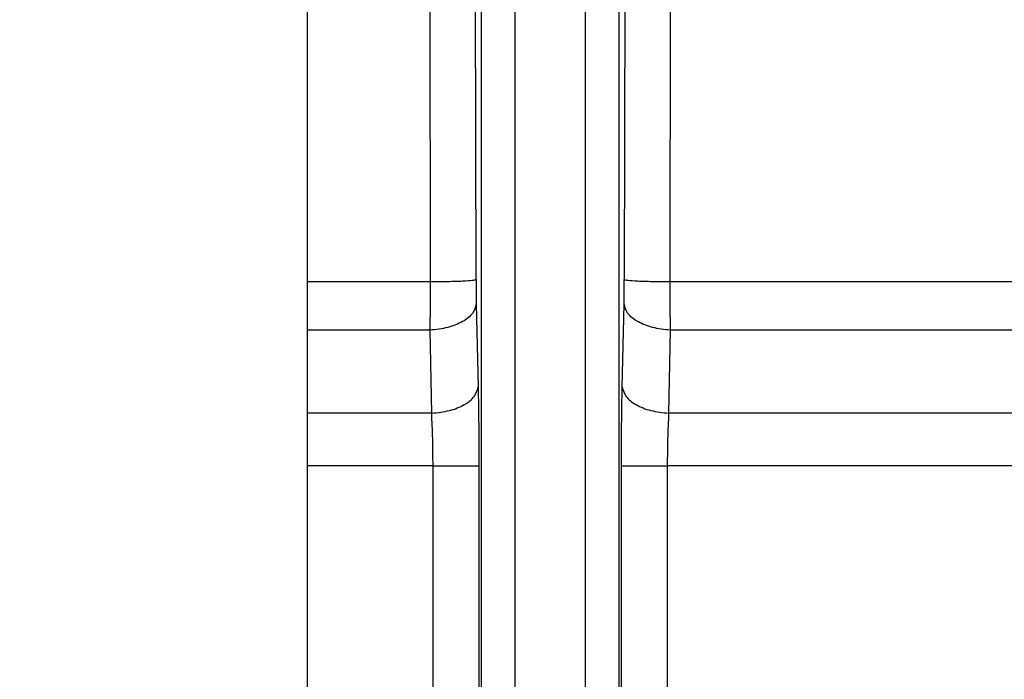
# Model space of a CAD drawing. Header units: inches. Extents: x 144.9 to 238.4, y 214.8 to 247.7.
# Tile 229 of 256: x 177.2733 to 177.3451, y 244.5188 to 244.5668. Entities that reach past the tile are written whole.
import ezdxf

# ---------------------------------------------------------------- set-up
doc = ezdxf.new("R2010")
doc.units = ezdxf.units.IN
doc.header["$LTSCALE"] = 0.25
doc.header["$MEASUREMENT"] = 0
doc.layers.add('ANNOTATIONS', color=1, linetype='Continuous')
doc.layers.add('MOTOR LH', color=7, linetype='Continuous')
doc.styles.add('ARIAL', font='arial.ttf', dxfattribs={"height": 0.09375})
doc.dimstyles.new('STANDARD$0', dxfattribs={"dimtxt": 0.09375, "dimasz": 0.09375, "dimexe": 0.03125, "dimexo": 0.046875, "dimgap": 0.09, "dimtad": 0, "dimtih": 1, "dimtoh": 1, "dimdec": 4, "dimzin": 0, "dimdsep": 46, "dimtxsty": 'ARIAL', "dimcen": 0.09, "dimadec": 0, "dimazin": 0, "dimtfac": 1, "dimtdec": 4, "dimtofl": 0, "dimtmove": 0, "dimatfit": 1, "dimfxl": 1, "dimtolj": 1, "dimtzin": 0, "dimarcsym": 0})

# ---------------------------------------------------------------- blocks, each defined once
blk = doc.blocks.new('*D36')
at = {"layer": 'ANNOTATIONS', "color": 0, "lineweight": -2, "transparency": 16777216}
for p, q in [((176.8454608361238, 244.7210665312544), (176.8454608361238, 245.6873671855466)), ((177.9860858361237, 243.5376739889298), (177.9860858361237, 245.6873671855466)), ((176.9392108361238, 245.6561171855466), (177.130663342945, 245.6561171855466)), ((177.8923358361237, 245.6561171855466), (177.7008833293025, 245.6561171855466))]:
    blk.add_line(p, q, dxfattribs=at)
at = {"layer": 'ANNOTATIONS', "color": 0, "transparency": 16777216}
for points in [[(176.9392108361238, 245.6717421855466), (176.9392108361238, 245.6404921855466), (176.8454608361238, 245.6561171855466)], [(177.8923358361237, 245.6717421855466), (177.8923358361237, 245.6404921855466), (177.9860858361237, 245.6561171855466)]]:
    blk.add_solid(points, dxfattribs=at)
at = {"layer": 'defpoints', "color": 0, "transparency": 16777216}
for p in [(176.8454608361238, 245.6561171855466), (176.8454608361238, 244.6741915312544), (177.9860858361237, 243.4907989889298)]:
    blk.add_point(p, dxfattribs=at)
at = {"layer": 'ANNOTATIONS', "color": 0, "transparency": 16777216, "insert": (177.4157733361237, 245.6561171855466), "char_height": 0.09375, "attachment_point": 5, "style": 'ARIAL'}
blk.add_mtext('\\A1;18 5/8"', dxfattribs=at)
blk = doc.blocks.new('*D38')
at = {"layer": 'ANNOTATIONS', "color": 0, "lineweight": -2, "transparency": 16777216}
for p, q in [((176.5571254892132, 244.7850832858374), (176.5571254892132, 246.0537298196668)), ((177.9860858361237, 243.5376739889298), (177.9860858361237, 246.0537298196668)), ((176.6508754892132, 246.0224798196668), (177.0672639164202, 246.0224798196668)), ((177.8923358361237, 246.0224798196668), (177.4759474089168, 246.0224798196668))]:
    blk.add_line(p, q, dxfattribs=at)
at = {"layer": 'ANNOTATIONS', "color": 0, "transparency": 16777216}
for points in [[(176.6508754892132, 246.0381048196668), (176.6508754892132, 246.0068548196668), (176.5571254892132, 246.0224798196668)], [(177.8923358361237, 246.0381048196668), (177.8923358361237, 246.0068548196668), (177.9860858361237, 246.0224798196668)]]:
    blk.add_solid(points, dxfattribs=at)
at = {"layer": 'defpoints', "color": 0, "transparency": 16777216}
for p in [(177.9860858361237, 246.0224798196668), (176.5571254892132, 244.7382082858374), (177.9860858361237, 243.4907989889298)]:
    blk.add_point(p, dxfattribs=at)
at = {"layer": 'ANNOTATIONS', "color": 0, "transparency": 16777216, "insert": (177.2716056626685, 246.0224798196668), "char_height": 0.09375, "attachment_point": 5, "style": 'ARIAL'}
blk.add_mtext('\\A1;24""', dxfattribs=at)

msp = doc.modelspace()

# ---------------------------------------------------------------- linework, layer by layer
at = {"layer": 'MOTOR LH'}
for p, q in [((177.3069613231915, 244.504550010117), (177.3069613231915, 244.9127306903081)), ((177.3169696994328, 244.9127306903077), (177.3169696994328, 244.5045500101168)), ((177.3094204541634, 244.5058417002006), (177.3094204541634, 244.911439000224)), ((177.3145105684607, 244.9114390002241), (177.3145105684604, 244.5058417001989)), ((177.3032472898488, 244.5477577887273), (177.3030918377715, 244.6737444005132)), ((177.3065617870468, 244.5479090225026), (177.3063786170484, 244.6738956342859)), ((177.3175524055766, 244.6738956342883), (177.3173692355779, 244.5479090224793)), ((177.320839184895, 244.673744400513), (177.3206837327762, 244.5477577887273)), ((177.2942814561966, 244.3826446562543), (177.2942814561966, 244.5807696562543)), ((177.2942814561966, 244.5477577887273), (177.3032472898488, 244.5477577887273)), ((177.3206837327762, 244.5477577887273), (177.3929345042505, 244.5477577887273)), ((177.3065808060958, 244.5461274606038), (177.3067106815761, 244.5400757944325)), ((177.3172203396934, 244.5400758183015), (177.317350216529, 244.5461274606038)), ((177.3032131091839, 244.544218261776), (177.2942814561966, 244.544218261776)), ((177.303327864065, 244.5381665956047), (177.3032131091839, 244.544218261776)), ((177.320717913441, 244.544218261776), (177.3206031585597, 244.5381665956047)), ((177.3934600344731, 244.544218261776), (177.320717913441, 244.544218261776)), ((177.303327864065, 244.5381665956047), (177.2942814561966, 244.5381665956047)), ((177.3973783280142, 244.5381665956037), (177.3206031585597, 244.5381665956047)), ((177.3034255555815, 244.5343225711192), (177.2942814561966, 244.5343225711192)), ((177.3034256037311, 244.5054207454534), (177.3034255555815, 244.5343225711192)), ((177.3067675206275, 244.5343225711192), (177.3067675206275, 244.5046750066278)), ((177.317163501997, 244.5046750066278), (177.317163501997, 244.5343225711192)), ((177.3205054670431, 244.5343225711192), (177.3205054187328, 244.5054207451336)), ((177.3996069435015, 244.5343225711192), (177.3205054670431, 244.5343225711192))]:
    msp.add_line(p, q, dxfattribs=at)
for points, knots in [([(177.3032131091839, 244.544218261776), (177.3032225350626, 244.5447831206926), (177.3032410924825, 244.5458951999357), (177.3032452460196, 244.5471435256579), (177.3032472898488, 244.5477577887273)], [0, 0, 0, 0, 0.5079304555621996, 1, 1, 1, 1]), ([(177.3032472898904, 244.5477577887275), (177.3036808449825, 244.5477621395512), (177.30454747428, 244.5477708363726), (177.3056212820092, 244.5478063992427), (177.3063726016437, 244.5478541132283), (177.3064987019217, 244.5478907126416), (177.3065617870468, 244.5479090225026)], [0, 0, 0, 0, 0.2501387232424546, 0.4999999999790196, 0.7498612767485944, 1, 1, 1, 1]), ([(177.3065617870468, 244.5479090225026), (177.3065629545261, 244.5475947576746), (177.3065652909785, 244.5469658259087), (177.3065756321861, 244.5464070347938), (177.3065808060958, 244.5461274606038)], [0, 0, 0, 0, 0.4996803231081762, 1, 1, 1, 1]), ([(177.317350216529, 244.5461274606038), (177.3173554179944, 244.5464078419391), (177.317365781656, 244.5469664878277), (177.3173680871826, 244.5475956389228), (177.317369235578, 244.5479090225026)], [0, 0, 0, 0, 0.5018945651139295, 0.9999999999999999, 0.9999999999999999, 0.9999999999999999, 0.9999999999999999]), ([(177.317369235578, 244.5479090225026), (177.3174323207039, 244.5478907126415), (177.3175584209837, 244.5478541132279), (177.3183097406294, 244.5478063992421), (177.3193835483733, 244.547770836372), (177.3202501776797, 244.5477621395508), (177.3206837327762, 244.5477577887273)], [0, 0, 0, 0, 0.250138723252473, 0.50000000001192, 0.7498612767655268, 1, 1, 1, 1]), ([(177.3206837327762, 244.5477577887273), (177.3206857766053, 244.5471435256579), (177.3206899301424, 244.5458951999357), (177.3207084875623, 244.5447831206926), (177.320717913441, 244.544218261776)], [0, 0, 0, 0, 0.4920695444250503, 1, 1, 1, 1]), ([(177.3065808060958, 244.5461274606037), (177.3065184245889, 244.5458937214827), (177.3063937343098, 244.5454265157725), (177.305629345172, 244.5448198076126), (177.3045344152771, 244.5443724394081), (177.3036537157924, 244.5442696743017), (177.3032131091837, 244.5442182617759)], [0, 0, 0, 0, 0.250145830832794, 0.4999999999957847, 0.7498541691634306, 1, 1, 1, 1]), ([(177.320717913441, 244.5442182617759), (177.3202773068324, 244.5442696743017), (177.3193966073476, 244.5443724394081), (177.3183016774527, 244.5448198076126), (177.3175372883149, 244.5454265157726), (177.3174125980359, 244.5458937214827), (177.317350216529, 244.5461274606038)], [0, 0, 0, 0, 0.2501458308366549, 0.5000000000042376, 0.7498541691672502, 1, 1, 1, 1]), ([(177.3033278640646, 244.5381665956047), (177.303770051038, 244.5382172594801), (177.3046539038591, 244.5383185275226), (177.3057542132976, 244.538765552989), (177.3065226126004, 244.5393731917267), (177.3066479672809, 244.539841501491), (177.3067106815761, 244.5400757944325)], [0, 0, 0, 0, 0.2501474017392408, 0.5000000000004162, 0.7498525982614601, 1, 1, 1, 1]), ([(177.3067106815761, 244.5400757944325), (177.3067270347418, 244.5391788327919), (177.3067599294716, 244.537374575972), (177.3067649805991, 244.5353437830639), (177.3067675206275, 244.5343225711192)], [0, 0, 0, 0, 0.4971363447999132, 0.9999999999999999, 0.9999999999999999, 0.9999999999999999, 0.9999999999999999]), ([(177.317163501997, 244.5343225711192), (177.3171660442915, 244.5353437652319), (177.317171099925, 244.537374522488), (177.3172039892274, 244.5391788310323), (177.3172203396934, 244.5400758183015)], [0, 0, 0, 0, 0.502863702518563, 1, 1, 1, 1]), ([(177.3172203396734, 244.5400758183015), (177.3172830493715, 244.5398415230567), (177.3174083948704, 244.5393732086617), (177.3181767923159, 244.5387655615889), (177.319277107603, 244.5383185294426), (177.3201609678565, 244.5382172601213), (177.3206031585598, 244.5381665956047)], [0, 0, 0, 0, 0.250147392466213, 0.5000000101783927, 0.7498525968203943, 1, 1, 1, 1]), ([(177.3034255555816, 244.5343225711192), (177.303421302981, 244.534997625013), (177.3034127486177, 244.5363555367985), (177.3033562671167, 244.5375606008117), (177.303327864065, 244.5381665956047)], [0, 0, 0, 0, 0.4971264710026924, 1, 1, 1, 1]), ([(177.3206031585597, 244.5381665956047), (177.320574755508, 244.5375606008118), (177.3205182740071, 244.5363555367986), (177.3205097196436, 244.5349976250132), (177.3205054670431, 244.5343225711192)], [0, 0, 0, 0, 0.5028735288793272, 1, 1, 1, 1])]:
    msp.add_open_spline(points, degree=3, knots=knots, dxfattribs=at)
for points in [[(177.3034255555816, 244.5343225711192), (177.3038625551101, 244.5343225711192), (177.3047365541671, 244.5343225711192), (177.3058162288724, 244.5343225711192), (177.3065812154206, 244.5343225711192), (177.3067054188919, 244.5343225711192), (177.3067675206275, 244.5343225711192)], [(177.317163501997, 244.5343225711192), (177.3172256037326, 244.5343225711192), (177.317349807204, 244.5343225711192), (177.3181147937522, 244.5343225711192), (177.3191944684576, 244.5343225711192), (177.3200684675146, 244.5343225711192), (177.3205054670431, 244.5343225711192)]]:
    msp.add_open_spline(points, degree=3, dxfattribs=at)

# ---------------------------------------------------------------- dimensions: what is measured, and where the dimension line sits
at = {"layer": 'ANNOTATIONS'}
for base, p1, p2, text, picture, middle in [((177.9860858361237, 246.0224798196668), (176.5571254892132, 244.7382082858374), (177.9860858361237, 243.4907989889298), '24""', '*D38', (177.2716056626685, 246.0224798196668)), ((176.8454608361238, 245.6561171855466), (177.9860858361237, 243.4907989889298), (176.8454608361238, 244.6741915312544), '18 5/8"', '*D36', (177.4157733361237, 245.6561171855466))]:
    dim = msp.add_linear_dim(base=base, p1=p1, p2=p2, text=text, dimstyle='STANDARD$0', dxfattribs=at)
    dim.commit()
    dim.dimension.update_dxf_attribs({"geometry": picture, "text_midpoint": middle, "dimtype": 160})

doc.saveas('drawing.dxf')
